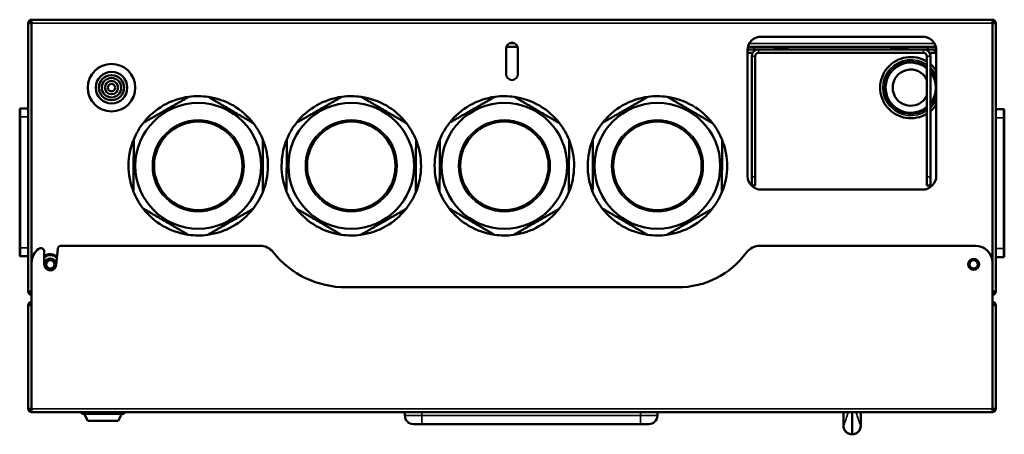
# Model space of a CAD drawing. Header units: millimetres. Extents: x -1169 to 6987, y -1641 to 2057.
# Tile 3 of 36: x -604 to -25, y 1155 to 1399. Entities that reach past the tile are written whole.
import ezdxf

# ---------------------------------------------------------------- set-up
doc = ezdxf.new("R2010")
doc.units = ezdxf.units.MM
doc.layers.add('Видимые тонкие (ГОСТ)', color=7, linetype='Continuous', lineweight=35)
doc.layers.add('Видимый контур (ГОСТ)', color=7, linetype='Continuous', lineweight=50)

msp = doc.modelspace()

# ---------------------------------------------------------------- linework, layer by layer
at = {"layer": 'Видимые тонкие (ГОСТ)'}
for p, q in [((-31.51, 1396.93), (-596.51, 1396.93)), ((-315.81, 1384.93), (-312.21, 1384.93)), ((-174.44, 1384.93), (-65.58, 1384.93)), ((-169.01, 1381.43), (-169.01, 1379.43)), ((-159.55, 1381.93), (-152.01, 1381.93)), ((-91.01, 1381.93), (-82.01, 1381.93)), ((-72.01, 1379.43), (-72.01, 1381.43)), ((-65.51, 1381.43), (-65.51, 1379.43)), ((-171.01, 1377.43), (-173.01, 1377.43)), ((-68.01, 1377.43), (-70.01, 1377.43)), ((-603.01, 1346.68), (-603.01, 1341.68)), ((-25.01, 1341.18), (-25.01, 1346.18)), ((-603.01, 1341.68), (-603.51, 1341.68)), ((-603.01, 1264.68), (-603.01, 1341.68)), ((-603.01, 1341.68), (-598.51, 1341.68)), ((-29.51, 1341.18), (-25.01, 1341.18)), ((-25.01, 1341.18), (-24.51, 1341.18)), ((-25.01, 1341.18), (-25.01, 1264.18)), ((-171.01, 1306.43), (-173.01, 1306.43)), ((-68.01, 1306.43), (-70.01, 1306.43)), ((-603.01, 1264.68), (-603.51, 1264.68)), ((-603.01, 1264.68), (-603.01, 1259.68)), ((-598.51, 1264.68), (-603.01, 1264.68)), ((-25.01, 1264.18), (-29.51, 1264.18)), ((-25.01, 1264.18), (-24.51, 1264.18)), ((-25.01, 1259.18), (-25.01, 1264.18)), ((-596.51, 1169.93), (-31.51, 1169.93)), ((-377.01, 1165.93), (-367.01, 1165.93)), ((-367.01, 1165.93), (-367.01, 1167.93)), ((-367.01, 1165.93), (-367.01, 1160.93)), ((-238.51, 1165.93), (-367.01, 1165.93)), ((-238.51, 1167.93), (-238.51, 1165.93)), ((-238.51, 1160.93), (-238.51, 1165.93)), ((-238.51, 1165.93), (-228.51, 1165.93)), ((-119.13, 1159.93), (-119.01, 1159.93)), ((-109.01, 1159.93), (-108.9, 1159.93)), ((-114.01, 1154.93), (-114.01, 1154.93))]:
    msp.add_line(p, q, dxfattribs=at)
for centre in [(-498.51, 1312.93), (-408.51, 1312.93), (-318.51, 1312.93), (-228.51, 1312.93)]:
    msp.add_circle(centre, 27, dxfattribs=at)
for centre, radius, start, end in [((-79.51, 1358.93), 16.47, 54.76231, 305.23769), ((-79.51, 1358.93), 15.55, 52.35275, 307.64725), ((-79.51, 1358.93), 16.47, 24.35542, 45.69826), ((-79.51, 1358.93), 15.55, 15.33014, 42.32073), ((-79.51, 1358.93), 15.55, 317.67927, 344.66986), ((-79.51, 1358.93), 16.47, 314.30174, 335.64458), ((-585.51, 1254.93), 5.25, 42.5484, 132.4516)]:
    msp.add_arc(centre, radius, start, end, dxfattribs=at)
for centre, major_axis, ratio, start_param, end_param in [((-106.41, 1180.21), (-7.71, -25.58), 0.001241, 6.107547, 6.13143), ((-121.5, 1180.42), (7.6, -25.78), 0.000315, 0.151758, 0.175551)]:
    msp.add_ellipse(centre, major_axis=major_axis, ratio=ratio, start_param=start_param, end_param=end_param, dxfattribs=at)
for points, knots in [([(-116.4, 1167.93), (-116.87, 1166.14), (-118.02, 1162.47), (-118.82, 1160.44), (-119.01, 1159.93)], [-3.053323, -3.053323, -3.053323, -3.053323, -2.340071, -1.382101, -1.382101, -1.382101, -1.382101]), ([(-109.01, 1159.93), (-109.14, 1160.26), (-109.37, 1160.88), (-109.68, 1161.74), (-110.01, 1162.65), (-110.42, 1163.84), (-110.86, 1165.25), (-111.11, 1166.07), (-111.37, 1166.97), (-111.62, 1167.93)], [-2.704846, -2.704846, -2.704846, -2.704846, -2.077751, -2.077751, -2.077751, -1.415989, -1.415989, -1.415989, -1.033475, -1.033475, -1.033475, -1.033475])]:
    msp.add_open_spline(points, degree=3, knots=knots, dxfattribs=at)
at = {"layer": 'Видимый контур (ГОСТ)'}
for p, q in [((-596.51, 1396.93), (-598.51, 1396.93)), ((-598.51, 1238.93), (-598.51, 1396.93)), ((-596.51, 1398.93), (-31.51, 1398.93)), ((-596.51, 1398.93), (-596.51, 1396.93)), ((-596.51, 1255.93), (-596.51, 1396.93)), ((-31.51, 1396.93), (-31.51, 1398.93)), ((-31.51, 1396.93), (-31.51, 1255.93)), ((-29.51, 1396.93), (-31.51, 1396.93)), ((-29.51, 1396.93), (-29.51, 1238.93)), ((-167.51, 1388.93), (-72.51, 1388.93)), ((-317.51, 1366.93), (-317.51, 1381.93)), ((-310.66, 1382.93), (-317.36, 1382.93)), ((-310.51, 1381.93), (-310.51, 1366.93)), ((-175.51, 1306.93), (-175.51, 1380.93)), ((-172.47, 1379.43), (-175.51, 1379.43)), ((-175.49, 1381.43), (-169.01, 1381.43)), ((-64.76, 1382.93), (-175.26, 1382.93)), ((-169.01, 1381.43), (-72.01, 1381.43)), ((-169.01, 1379.43), (-72.01, 1379.43)), ((-152.01, 1382.93), (-152.01, 1381.93)), ((-91.01, 1382.93), (-91.01, 1381.93)), ((-82.01, 1382.93), (-82.01, 1381.93)), ((-72.01, 1381.43), (-65.51, 1381.43)), ((-68.55, 1379.43), (-65.51, 1379.43)), ((-64.53, 1381.43), (-65.51, 1381.43)), ((-64.51, 1379.43), (-65.51, 1379.43)), ((-64.51, 1380.93), (-64.51, 1306.93)), ((-173.01, 1377.43), (-173.01, 1306.43)), ((-171.01, 1306.43), (-171.01, 1377.43)), ((-70.01, 1306.43), (-70.01, 1377.43)), ((-68.01, 1306.43), (-68.01, 1377.43)), ((-603.51, 1341.68), (-603.51, 1346.18)), ((-598.51, 1346.68), (-603.01, 1346.68)), ((-25.01, 1346.18), (-29.51, 1346.18)), ((-24.51, 1345.68), (-24.51, 1341.18)), ((-603.51, 1341.68), (-603.51, 1264.68)), ((-24.51, 1264.18), (-24.51, 1341.18)), ((-173.01, 1301.43), (-173.01, 1306.43)), ((-171.01, 1306.43), (-171.01, 1301.43)), ((-70.01, 1301.43), (-70.01, 1306.43)), ((-68.01, 1306.43), (-68.01, 1301.43)), ((-173.01, 1301.43), (-171.01, 1301.43)), ((-72.51, 1298.93), (-167.51, 1298.93)), ((-70.01, 1301.43), (-68.01, 1301.43)), ((-603.51, 1260.18), (-603.51, 1264.68)), ((-589.05, 1254.93), (-589.05, 1262.51)), ((-581.15, 1264.1), (-581.98, 1254.62)), ((-462.35, 1265.93), (-579.16, 1265.93)), ((-41.51, 1265.93), (-168.14, 1265.93)), ((-24.51, 1264.18), (-24.51, 1259.68)), ((-603.01, 1259.68), (-598.51, 1259.68)), ((-29.51, 1259.18), (-25.01, 1259.18)), ((-596.51, 1169.93), (-596.51, 1255.93)), ((-31.51, 1255.93), (-31.51, 1169.93)), ((-216.51, 1241.43), (-411.51, 1241.43)), ((-596.51, 1238.93), (-598.51, 1238.93)), ((-29.51, 1238.93), (-31.51, 1238.93)), ((-596.51, 1230.93), (-598.51, 1230.93)), ((-598.51, 1169.93), (-598.51, 1230.93)), ((-29.51, 1230.93), (-31.51, 1230.93)), ((-29.51, 1230.93), (-29.51, 1169.93)), ((-598.51, 1169.93), (-596.51, 1169.93)), ((-596.51, 1169.93), (-596.51, 1167.93)), ((-31.51, 1169.93), (-29.51, 1169.93)), ((-31.51, 1167.93), (-31.51, 1169.93)), ((-31.51, 1167.93), (-596.51, 1167.93)), ((-566.95, 1166.93), (-566.95, 1167.93)), ((-542.07, 1166.93), (-566.95, 1166.93)), ((-563.51, 1162.93), (-565.51, 1166.93)), ((-545.51, 1162.93), (-543.51, 1166.93)), ((-542.07, 1166.93), (-542.07, 1167.93)), ((-377.01, 1167.93), (-377.01, 1165.93)), ((-228.51, 1165.93), (-228.51, 1167.93)), ((-119.13, 1167.93), (-119.13, 1159.93)), ((-108.9, 1167.93), (-108.9, 1159.93)), ((-545.51, 1162.93), (-563.51, 1162.93)), ((-367.01, 1160.93), (-372.01, 1160.93)), ((-367.01, 1160.93), (-238.51, 1160.93)), ((-233.51, 1160.93), (-238.51, 1160.93)), ((-114.01, 1154.93), (-114.13, 1154.93)), ((-113.9, 1154.93), (-114.01, 1154.93))]:
    msp.add_line(p, q, dxfattribs=at)
for centre, radius in [((-549.51, 1358.93), 14), ((-549.51, 1358.93), 9.29), ((-549.51, 1358.93), 7.39), ((-549.51, 1358.93), 5.72), ((-549.51, 1358.93), 3.92), ((-549.51, 1358.93), 2.16), ((-498.51, 1312.93), 37), ((-408.51, 1312.93), 37), ((-318.51, 1312.93), 37), ((-228.51, 1312.93), 37), ((-498.51, 1312.93), 26), ((-408.51, 1312.93), 26), ((-318.51, 1312.93), 26), ((-228.51, 1312.93), 26), ((-585.51, 1254.93), 3.5), ((-585.51, 1254.93), 2.46), ((-42.51, 1254.93), 3.25), ((-42.51, 1254.93), 2.46)]:
    msp.add_circle(centre, radius, dxfattribs=at)
for centre, radius, start, end in [((-596.51, 1396.93), 2, 90, 180), ((-596.51, 1396.93), 1, 90, 180), ((-31.51, 1396.93), 2, 0, 90), ((-31.51, 1396.93), 1, 0, 90), ((-314.01, 1381.93), 3.5, 0, 180), ((-167.51, 1380.93), 8, 90, 180), ((-72.51, 1380.93), 8, 0, 90), ((-169.01, 1377.43), 4, 90, 180), ((-170.76, 1382.18), 0.75, 90, 270), ((-169.01, 1377.43), 2, 90, 180), ((-160.26, 1382.18), 0.75, 270, 90), ((-152.51, 1381.93), 0.5, 270, 0), ((-90.51, 1381.93), 0.5, 180, 270), ((-82.51, 1381.93), 0.5, 270, 0), ((-80.76, 1382.18), 0.75, 90, 270), ((-72.01, 1377.43), 4, 0, 90), ((-72.01, 1377.43), 2, 0, 90), ((-70.26, 1382.18), 0.75, 270, 90), ((-79.51, 1358.93), 18, 58.14457, 301.85543), ((-79.51, 1358.93), 14.8, 50.06699, 309.93301), ((-79.51, 1358.93), 18, 33.55731, 50.29098), ((-314.01, 1366.93), 3.5, 180, 0), ((-79.51, 1358.93), 10.64, 26.80314, 333.19686), ((-79.51, 1358.93), 14.8, 320.98913, 39.01087), ((-498.51, 1312.93), 41, 97.70123, 141.80957), ((-498.51, 1312.93), 41, 81.80957, 97.70123), ((-498.51, 1312.93), 41, 37.70123, 81.80957), ((-408.51, 1312.93), 41, 97.70123, 141.80957), ((-408.51, 1312.93), 41, 81.80957, 97.70123), ((-408.51, 1312.93), 41, 37.70123, 81.80957), ((-318.51, 1312.93), 41, 97.70123, 141.80957), ((-318.51, 1312.93), 41, 81.80957, 97.70123), ((-318.51, 1312.93), 41, 37.70123, 81.80957), ((-228.51, 1312.93), 41, 97.70123, 141.80957), ((-228.51, 1312.93), 41, 81.80957, 97.70123), ((-228.51, 1312.93), 41, 37.70123, 81.80957), ((-603.01, 1346.18), 0.5, 90, 180), ((-79.51, 1358.93), 18, 309.70902, 326.44269), ((-25.01, 1345.68), 0.5, 0, 90), ((-498.51, 1312.93), 41, 141.80957, 157.70123), ((-498.51, 1312.93), 41, 21.80957, 37.70123), ((-408.51, 1312.93), 41, 141.80957, 157.70123), ((-408.51, 1312.93), 41, 21.80957, 37.70123), ((-318.51, 1312.93), 41, 141.80957, 157.70123), ((-318.51, 1312.93), 41, 21.80957, 37.70123), ((-228.51, 1312.93), 41, 141.80957, 157.70123), ((-228.51, 1312.93), 41, 21.80957, 37.70123), ((-498.51, 1312.93), 41, 157.70123, 201.80957), ((-498.51, 1312.93), 41, 337.70123, 21.80957), ((-408.51, 1312.93), 41, 157.70123, 201.80957), ((-408.51, 1312.93), 41, 337.70123, 21.80957), ((-318.51, 1312.93), 41, 157.70123, 201.80957), ((-318.51, 1312.93), 41, 337.70123, 21.80957), ((-228.51, 1312.93), 41, 157.70123, 201.80957), ((-228.51, 1312.93), 41, 337.70123, 21.80957), ((-167.51, 1306.93), 8, 180, 270), ((-72.51, 1306.93), 8, 270, 0), ((-498.51, 1312.93), 41, 201.80957, 217.70123), ((-498.51, 1312.93), 41, 321.80957, 337.70123), ((-408.51, 1312.93), 41, 201.80957, 217.70123), ((-408.51, 1312.93), 41, 321.80957, 337.70123), ((-318.51, 1312.93), 41, 201.80957, 217.70123), ((-318.51, 1312.93), 41, 321.80957, 337.70123), ((-228.51, 1312.93), 41, 201.80957, 217.70123), ((-228.51, 1312.93), 41, 321.80957, 337.70123), ((-498.51, 1312.93), 41, 217.70123, 261.80957), ((-498.51, 1312.93), 41, 277.70123, 321.80957), ((-408.51, 1312.93), 41, 217.70123, 261.80957), ((-408.51, 1312.93), 41, 277.70123, 321.80957), ((-318.51, 1312.93), 41, 217.70123, 261.80957), ((-318.51, 1312.93), 41, 277.70123, 321.80957), ((-228.51, 1312.93), 41, 217.70123, 261.80957), ((-228.51, 1312.93), 41, 277.70123, 321.80957), ((-498.51, 1312.93), 41, 261.80957, 277.70123), ((-408.51, 1312.93), 41, 261.80957, 277.70123), ((-318.51, 1312.93), 41, 261.80957, 277.70123), ((-228.51, 1312.93), 41, 261.80957, 277.70123), ((-586.51, 1255.93), 10, 124.6072, 180), ((-591.05, 1262.51), 2, 0, 124.6072), ((-579.16, 1263.93), 2, 90, 175), ((-462.35, 1255.93), 10, 38.54118, 90), ((-168.14, 1255.93), 10, 90, 143.72463), ((-41.51, 1255.93), 10, 0, 90), ((-603.01, 1260.18), 0.5, 180, 270), ((-585.51, 1254.93), 6, 48.80066, 126.19934), ((-411.51, 1296.43), 55, 218.54118, 270), ((-216.51, 1291.43), 50, 270, 323.72463), ((-25.01, 1259.68), 0.5, 270, 0), ((-585.51, 1254.93), 3.54, 180, 355), ((-596.51, 1238.93), 2, 180, 270), ((-596.51, 1238.93), 1, 180, 270), ((-31.51, 1238.93), 1, 270, 0), ((-31.51, 1238.93), 2, 270, 0), ((-596.51, 1230.93), 2, 90, 180), ((-596.51, 1230.93), 1, 90, 180), ((-31.51, 1230.93), 2, 0, 90), ((-31.51, 1230.93), 1, 0, 90), ((-596.51, 1169.93), 2, 180, 270), ((-596.51, 1169.93), 1, 180, 270), ((-31.51, 1169.93), 2, 270, 0), ((-31.51, 1169.93), 1, 270, 0), ((-372.01, 1165.93), 5, 180, 270), ((-233.51, 1165.93), 5, 270, 0), ((-114.13, 1159.93), 5, 180, 270), ((-113.9, 1159.93), 5, 270, 0)]:
    msp.add_arc(centre, radius, start, end, dxfattribs=at)
for points, weights in [([(-504, 1353.56), (-517.37, 1345.92), (-530.73, 1338.28)], [1, 1.07894736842, 1]), ([(-466.07, 1338), (-479.37, 1345.76), (-492.67, 1353.51)], [1, 1.07894736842, 1]), ([(-414, 1353.56), (-427.37, 1345.92), (-440.73, 1338.28)], [1, 1.07894736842, 1]), ([(-376.07, 1338), (-389.37, 1345.76), (-402.67, 1353.51)], [1, 1.07894736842, 1]), ([(-324, 1353.56), (-337.37, 1345.92), (-350.73, 1338.28)], [1, 1.07894736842, 1]), ([(-286.07, 1338), (-299.37, 1345.76), (-312.67, 1353.51)], [1, 1.07894736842, 1]), ([(-234, 1353.56), (-247.37, 1345.92), (-260.73, 1338.28)], [1, 1.07894736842, 1]), ([(-196.07, 1338), (-209.37, 1345.76), (-222.67, 1353.51)], [1, 1.07894736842, 1]), ([(-536.44, 1328.49), (-536.51, 1313.09), (-536.58, 1297.7)], [1, 1.07894736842, 1]), ([(-460.44, 1328.16), (-460.51, 1312.77), (-460.58, 1297.37)], [1.27848101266, 1.37941372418, 1.27848101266]), ([(-446.44, 1328.49), (-446.51, 1313.09), (-446.58, 1297.7)], [1, 1.07894736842, 1]), ([(-370.44, 1328.16), (-370.51, 1312.77), (-370.58, 1297.37)], [1.27848101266, 1.37941372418, 1.27848101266]), ([(-356.44, 1328.49), (-356.51, 1313.09), (-356.58, 1297.7)], [1, 1.07894736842, 1]), ([(-280.44, 1328.16), (-280.51, 1312.77), (-280.58, 1297.37)], [1.27848101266, 1.37941372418, 1.27848101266]), ([(-266.44, 1328.49), (-266.51, 1313.09), (-266.58, 1297.7)], [1, 1.07894736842, 1]), ([(-190.44, 1328.16), (-190.51, 1312.77), (-190.58, 1297.37)], [1.27848101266, 1.37941372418, 1.27848101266]), ([(-530.95, 1287.86), (-517.65, 1280.1), (-504.35, 1272.35)], [1, 1.07894736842, 1]), ([(-493.02, 1272.3), (-479.65, 1279.94), (-466.29, 1287.58)], [1, 1.07894736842, 1]), ([(-440.95, 1287.86), (-427.65, 1280.1), (-414.35, 1272.35)], [1, 1.07894736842, 1]), ([(-403.02, 1272.3), (-389.65, 1279.94), (-376.29, 1287.58)], [1, 1.07894736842, 1]), ([(-350.95, 1287.86), (-337.65, 1280.1), (-324.35, 1272.35)], [1, 1.07894736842, 1]), ([(-313.02, 1272.3), (-299.65, 1279.94), (-286.29, 1287.58)], [1, 1.07894736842, 1]), ([(-260.95, 1287.86), (-247.65, 1280.1), (-234.35, 1272.35)], [1, 1.07894736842, 1]), ([(-223.02, 1272.3), (-209.65, 1279.94), (-196.29, 1287.58)], [1, 1.07894736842, 1])]:
    msp.add_rational_spline(points, weights, degree=2, dxfattribs=at)
for points, knots in [([(-114.01, 1155.03), (-114.01, 1155.03), (-114.01, 1155.04), (-114.01, 1155.04), (-114.01, 1155.3), (-114.01, 1155.66), (-114.01, 1156.15), (-114.01, 1156.92), (-114.01, 1157.98), (-114.01, 1159.31), (-114.01, 1159.86), (-114.01, 1160.44), (-114.01, 1161.08), (-114.01, 1161.65), (-114.01, 1162.26), (-114.01, 1162.89), (-114.01, 1164.41), (-114.01, 1166.1), (-114.01, 1167.93)], [-0.008946, -0.008946, -0.008946, -0.008946, 0, 0, 0, 0.442101, 0.442101, 0.442101, 1.146488, 1.146488, 1.146488, 1.432447, 1.432447, 1.432447, 1.690902, 1.690902, 1.690902, 2.307628, 2.307628, 2.307628, 2.307628]), ([(-119.01, 1159.93), (-119.01, 1159.92), (-119.01, 1159.92), (-119.01, 1159.92), (-119.01, 1159.26), (-118.87, 1158.61), (-118.61, 1158), (-118.44, 1157.58), (-118.2, 1157.18), (-117.92, 1156.83), (-117.8, 1156.68), (-117.67, 1156.53), (-117.53, 1156.39), (-117.14, 1156), (-116.69, 1155.68), (-116.19, 1155.44), (-116.11, 1155.4), (-116.02, 1155.36), (-115.93, 1155.32), (-115.33, 1155.07), (-114.69, 1154.93), (-114.04, 1154.93)], [-0.0013353, -0.0013353, -0.0013353, -0.0013353, 0, 0, 0, 0.1979026, 0.1979026, 0.1979026, 0.3352781, 0.3352781, 0.3352781, 0.3935651, 0.3935651, 0.3935651, 0.5596245, 0.5596245, 0.5596245, 0.5887393, 0.5887393, 0.5887393, 0.7836299, 0.7836299, 0.7836299, 0.7836299]), ([(-113.98, 1154.93), (-113.33, 1154.93), (-112.69, 1155.07), (-112.09, 1155.32), (-112, 1155.36), (-111.91, 1155.4), (-111.83, 1155.44), (-111.33, 1155.68), (-110.88, 1156), (-110.49, 1156.39), (-110.35, 1156.53), (-110.22, 1156.68), (-110.1, 1156.83), (-109.82, 1157.18), (-109.58, 1157.58), (-109.41, 1158), (-109.15, 1158.61), (-109.01, 1159.26), (-109.01, 1159.92), (-109.01, 1159.92), (-109.01, 1159.92), (-109.01, 1159.93)], [0, 0, 0, 0, 0.1948656, 0.1948656, 0.1948656, 0.2239761, 0.2239761, 0.2239761, 0.3900156, 0.3900156, 0.3900156, 0.4482932, 0.4482932, 0.4482932, 0.5856543, 0.5856543, 0.5856543, 0.7836718, 0.7836718, 0.7836718, 0.7848641, 0.7848641, 0.7848641, 0.7848641])]:
    msp.add_open_spline(points, degree=3, knots=knots, dxfattribs=at)
for points in [[(-114.01, 1154.93), (-114.02, 1154.93), (-114.03, 1154.93), (-114.04, 1154.93)], [(-113.98, 1154.93), (-113.99, 1154.93), (-114, 1154.93), (-114.01, 1154.93)]]:
    msp.add_open_spline(points, degree=3, dxfattribs=at)

doc.saveas('drawing.dxf')
